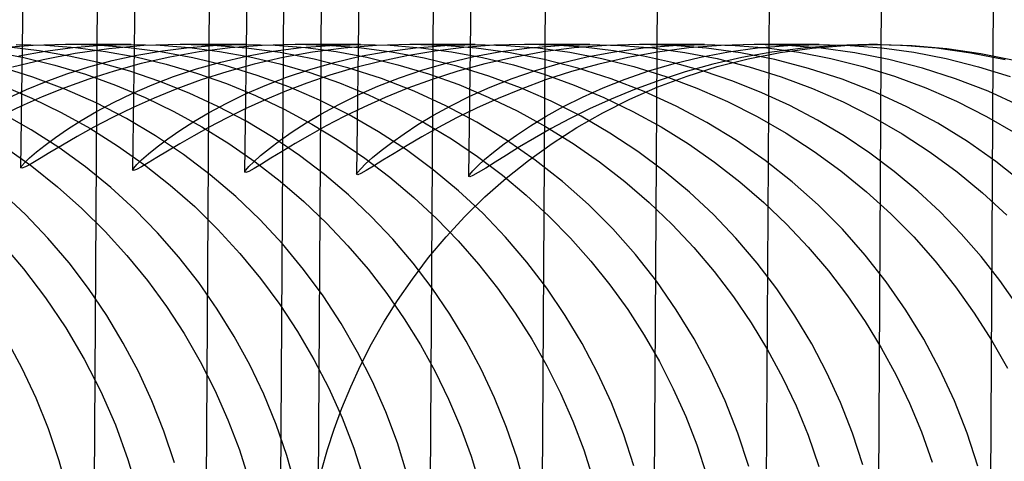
# Model space of a CAD drawing. Header units: millimetres. Extents: x -232 to 232, y -232 to 232.
# Tile 8 of 66: x -183.37 to -180.08, y 0.6 to 2.08. Entities that reach past the tile are written whole.
import ezdxf

# ---------------------------------------------------------------- set-up
doc = ezdxf.new("R2010")
doc.units = ezdxf.units.MM
doc.layers.add('HIDDEN', color=7, linetype='Continuous')
doc.layers.add('THICK', color=7, linetype='Continuous')

msp = doc.modelspace()

# ---------------------------------------------------------------- linework, layer by layer
at = {"layer": 'HIDDEN'}
for p, q in [((-183.1115, 2.2212), (-183.125, 0)), ((-182.7366, 2.2166), (-182.75, 0)), ((-182.3616, 2.2121), (-182.375, 0)), ((-181.9866, 2.2076), (-182, 0)), ((-181.6116, 2.203), (-181.625, 0)), ((-181.2367, 2.1985), (-181.25, 0)), ((-180.8617, 2.1939), (-180.875, 0)), ((-180.4867, 2.1894), (-180.5, 0)), ((-180.1118, 2.1848), (-180.125, 0)), ((-183.3268, 1.9971), (-183.4319, 1.9889)), ((-183.3065, 1.9788), (-183.4069, 1.9908)), ((-183.3828, 2), (-183.2847, 1.9975)), ((-183.3746, 1.9622), (-183.2861, 1.9781)), ((-183.2182, 2), (-183.3268, 1.9971)), ((-183.2053, 1.9615), (-183.3065, 1.9788)), ((-183.2861, 1.9781), (-183.1938, 1.9899)), ((-183.2847, 1.9975), (-183.1849, 1.9899)), ((-183.1138, 1.9974), (-183.2182, 2)), ((-182.9982, 2), (-183.217, 2)), ((-183.1938, 1.9899), (-183.098, 1.9974)), ((-183.0733, 1.9861), (-183.1859, 1.9701)), ((-183.1849, 1.9899), (-183.0837, 1.9768)), ((-183.0073, 1.9893), (-183.1138, 1.9974)), ((-183.098, 1.9974), (-182.9989, 2)), ((-182.956, 1.9964), (-183.0733, 1.9861)), ((-182.8996, 1.9754), (-183.0073, 1.9893)), ((-182.9989, 2), (-182.9016, 1.9976)), ((-182.9792, 1.9646), (-182.8932, 1.9794)), ((-182.8344, 2), (-182.956, 1.9964)), ((-182.9016, 1.9976), (-182.8025, 1.99)), ((-182.8932, 1.9794), (-182.8037, 1.9906)), ((-182.7245, 1.9972), (-182.8344, 2)), ((-182.6144, 2), (-182.8328, 2)), ((-182.8037, 1.9906), (-182.7107, 1.9976)), ((-182.8025, 1.99), (-182.7021, 1.9772)), ((-182.6668, 1.9886), (-182.77, 1.9752)), ((-182.6127, 1.9882), (-182.7245, 1.9972)), ((-182.7107, 1.9976), (-182.6147, 2)), ((-182.5598, 1.997), (-182.6668, 1.9886)), ((-182.6147, 2), (-182.5157, 1.9975)), ((-182.4994, 1.9728), (-182.6127, 1.9882)), ((-182.4494, 2), (-182.5598, 1.997)), ((-182.5226, 1.9774), (-182.4289, 1.9897)), ((-182.5157, 1.9975), (-182.4146, 1.9896)), ((-182.3432, 1.9973), (-182.4494, 2)), ((-182.2305, 2), (-182.4487, 2)), ((-182.4289, 1.9897), (-182.3316, 1.9973)), ((-182.4146, 1.9896), (-182.3121, 1.9762)), ((-182.2859, 1.9882), (-182.3907, 1.9744)), ((-182.2351, 1.9889), (-182.3432, 1.9973)), ((-182.3316, 1.9973), (-182.2311, 2)), ((-182.1773, 1.9969), (-182.2859, 1.9882)), ((-182.1261, 1.9745), (-182.2351, 1.9889)), ((-182.2311, 2), (-182.131, 1.9974)), ((-182.0654, 2), (-182.1773, 1.9969)), ((-182.1412, 1.9771), (-182.0468, 1.9895)), ((-182.131, 1.9974), (-182.029, 1.9895)), ((-181.9816, 1.9782), (-182.075, 1.9625)), ((-181.9551, 1.9971), (-182.0654, 2)), ((-181.8467, 2), (-182.0645, 2)), ((-182.0468, 1.9895), (-181.9486, 1.9973)), ((-182.029, 1.9895), (-181.9258, 1.9759)), ((-181.8847, 1.99), (-181.9816, 1.9782)), ((-181.843, 1.9881), (-181.9551, 1.9971)), ((-181.9486, 1.9973), (-181.8473, 2)), ((-181.7845, 1.9974), (-181.8847, 1.99)), ((-181.8473, 2), (-181.7433, 1.9972)), ((-181.7296, 1.9725), (-181.843, 1.9881)), ((-181.6815, 2), (-181.7845, 1.9974)), ((-181.7601, 1.9766), (-181.6648, 1.9893)), ((-181.7433, 1.9972), (-181.6373, 1.9886)), ((-181.5837, 1.9977), (-181.6815, 2)), ((-181.4628, 2), (-181.6803, 2)), ((-181.6648, 1.9893), (-181.5657, 1.9972)), ((-181.6373, 1.9886), (-181.5301, 1.974)), ((-181.5147, 1.9885), (-181.6185, 1.975)), ((-181.4843, 1.9907), (-181.5837, 1.9977)), ((-181.5657, 1.9972), (-181.4634, 2)), ((-181.4074, 1.997), (-181.5147, 1.9885)), ((-181.3838, 1.9785), (-181.4843, 1.9907)), ((-181.4634, 2), (-181.359, 1.9972)), ((-181.2968, 2), (-181.4074, 1.997)), ((-181.283, 1.9612), (-181.3838, 1.9785)), ((-181.3804, 1.976), (-181.2838, 1.989)), ((-181.359, 1.9972), (-181.2525, 1.9885)), ((-181.1854, 1.997), (-181.2968, 2)), ((-181.079, 2), (-181.2961, 2)), ((-181.2838, 1.989), (-181.1833, 1.9972)), ((-181.2525, 1.9885), (-181.1449, 1.9738)), ((-181.1314, 1.9884), (-181.2357, 1.9748)), ((-181.0723, 1.9878), (-181.1854, 1.997)), ((-181.1833, 1.9972), (-181.0793, 2)), ((-181.0233, 1.997), (-181.1314, 1.9884)), ((-181.0793, 2), (-180.9759, 1.9972)), ((-180.9579, 1.972), (-181.0723, 1.9878)), ((-180.9124, 2), (-181.0233, 1.997)), ((-180.9989, 1.9756), (-180.9015, 1.9888)), ((-180.9759, 1.9972), (-180.8703, 1.9887)), ((-180.8013, 1.997), (-180.9124, 2)), ((-180.6951, 2), (-180.9119, 2)), ((-180.9015, 1.9888), (-180.8001, 1.9971)), ((-180.8703, 1.9887), (-180.7635, 1.9742)), ((-180.7483, 1.9883), (-180.8532, 1.9745)), ((-180.826, 1.9731), (-180.7181, 1.988)), ((-180.6886, 1.9878), (-180.8013, 1.997)), ((-180.8001, 1.9971), (-180.6954, 2)), ((-180.6396, 1.997), (-180.7483, 1.9883)), ((-180.7181, 1.988), (-180.6092, 1.997)), ((-180.6954, 2), (-180.5914, 1.9972)), ((-180.5752, 1.9722), (-180.6886, 1.9878)), ((-180.5281, 2), (-180.6396, 1.997)), ((-180.6092, 1.997), (-180.4995, 2)), ((-180.5914, 1.9972), (-180.4852, 1.9886)), ((-180.4157, 1.997), (-180.5281, 2)), ((-180.5, 2), (-180.5277, 2)), ((-180.4995, 2), (-180.3832, 1.9966)), ((-180.4852, 1.9886), (-180.3778, 1.9739)), ((-180.3016, 1.9875), (-180.4157, 1.997)), ((-180.3832, 1.9966), (-180.2675, 1.9865)), ((-180.1869, 1.9715), (-180.3016, 1.9875)), ((-180.2675, 1.9865), (-180.1539, 1.9701)), ((-183.4605, 1.9757), (-183.357, 1.9564)), ((-183.2933, 1.949), (-183.395, 1.9238)), ((-183.357, 1.9564), (-183.2538, 1.9313)), ((-183.1859, 1.9701), (-183.2933, 1.949)), ((-183.1035, 1.9387), (-183.2053, 1.9615)), ((-183.1397, 1.9253), (-183.0615, 1.9464)), ((-183.0837, 1.9768), (-182.9821, 1.9583)), ((-183.0615, 1.9464), (-182.9792, 1.9646)), ((-182.9821, 1.9583), (-182.8805, 1.9342)), ((-182.8693, 1.9575), (-182.9643, 1.936)), ((-182.7915, 1.9554), (-182.8996, 1.9754)), ((-182.77, 1.9752), (-182.8693, 1.9575)), ((-182.6833, 1.9292), (-182.7915, 1.9554)), ((-182.7021, 1.9772), (-182.6012, 1.9589)), ((-182.6983, 1.9412), (-182.6125, 1.9611)), ((-182.6125, 1.9611), (-182.5226, 1.9774)), ((-182.6012, 1.9589), (-182.5003, 1.9352)), ((-182.491, 1.9562), (-182.5868, 1.9342)), ((-182.3859, 1.9507), (-182.4994, 1.9728)), ((-182.3907, 1.9744), (-182.491, 1.9562)), ((-182.2728, 1.9218), (-182.3859, 1.9507)), ((-182.3184, 1.9402), (-182.2318, 1.9605)), ((-182.3121, 1.9762), (-182.209, 1.9572)), ((-182.2318, 1.9605), (-182.1412, 1.9771)), ((-182.209, 1.9572), (-182.1058, 1.9324)), ((-182.075, 1.9625), (-182.1649, 1.9434)), ((-182.0169, 1.954), (-182.1261, 1.9745)), ((-181.9079, 1.9272), (-182.0169, 1.954)), ((-181.9388, 1.9392), (-181.8515, 1.9598)), ((-181.9258, 1.9759), (-181.8222, 1.9566)), ((-181.8515, 1.9598), (-181.7601, 1.9766)), ((-181.8222, 1.9566), (-181.7186, 1.9315)), ((-181.7183, 1.9571), (-181.8137, 1.9353)), ((-181.6158, 1.9503), (-181.7296, 1.9725)), ((-181.6185, 1.975), (-181.7183, 1.9571)), ((-181.5029, 1.9213), (-181.6158, 1.9503)), ((-181.5609, 1.9376), (-181.4728, 1.9587)), ((-181.5301, 1.974), (-181.4226, 1.9532)), ((-181.4728, 1.9587), (-181.3804, 1.976)), ((-181.336, 1.9566), (-181.4321, 1.9346)), ((-181.4226, 1.9532), (-181.315, 1.9261)), ((-181.2357, 1.9748), (-181.336, 1.9566)), ((-181.1822, 1.9384), (-181.283, 1.9612)), ((-181.1808, 1.9367), (-181.092, 1.9581)), ((-181.1449, 1.9738), (-181.0369, 1.9528)), ((-181.092, 1.9581), (-180.9989, 1.9756)), ((-180.9541, 1.9561), (-181.0509, 1.9338)), ((-181.0369, 1.9528), (-180.9289, 1.9255)), ((-181.0365, 1.9259), (-180.9325, 1.9523)), ((-180.8437, 1.9494), (-180.9579, 1.972)), ((-180.8532, 1.9745), (-180.9541, 1.9561)), ((-180.9325, 1.9523), (-180.826, 1.9731)), ((-180.7301, 1.92), (-180.8437, 1.9494)), ((-180.7635, 1.9742), (-180.6561, 1.9535)), ((-180.6561, 1.9535), (-180.5486, 1.9265)), ((-180.4615, 1.9498), (-180.5752, 1.9722)), ((-180.349, 1.9208), (-180.4615, 1.9498)), ((-180.3778, 1.9739), (-180.2698, 1.953)), ((-180.2698, 1.953), (-180.1617, 1.9257)), ((-180.0721, 1.9486), (-180.1869, 1.9715)), ((-180.1539, 1.9701), (-180.0425, 1.9476)), ((-183.3274, 1.8911), (-183.4365, 1.9251)), ((-183.2538, 1.9313), (-183.1511, 1.9005)), ((-183.2136, 1.9018), (-183.1397, 1.9253)), ((-183.0023, 1.9103), (-183.1035, 1.9387)), ((-182.9643, 1.936), (-183.0547, 1.9113)), ((-182.8805, 1.9342), (-182.7793, 1.9045)), ((-182.8563, 1.8926), (-182.7796, 1.9182)), ((-182.7796, 1.9182), (-182.6983, 1.9412)), ((-182.576, 1.8968), (-182.6833, 1.9292)), ((-182.5868, 1.9342), (-182.6778, 1.909)), ((-182.5003, 1.9352), (-182.3998, 1.9059)), ((-182.4777, 1.8908), (-182.4004, 1.9168)), ((-182.4004, 1.9168), (-182.3184, 1.9402)), ((-182.2508, 1.9214), (-182.3326, 1.8969)), ((-182.1606, 1.886), (-182.2728, 1.9218)), ((-182.1649, 1.9434), (-182.2508, 1.9214)), ((-182.1058, 1.9324), (-182.0029, 1.9017)), ((-182.0994, 1.8889), (-182.0214, 1.9154)), ((-182.0214, 1.9154), (-181.9388, 1.9392)), ((-181.8004, 1.8943), (-181.9079, 1.9272)), ((-181.8137, 1.9353), (-181.9044, 1.9104)), ((-181.7229, 1.8863), (-181.6444, 1.9133)), ((-181.7186, 1.9315), (-181.6157, 1.9007)), ((-181.6444, 1.9133), (-181.5609, 1.9376)), ((-181.4321, 1.9346), (-181.5237, 1.9093)), ((-181.3911, 1.8855), (-181.5029, 1.9213)), ((-181.3441, 1.8845), (-181.2649, 1.912)), ((-181.315, 1.9261), (-181.2087, 1.893)), ((-181.2649, 1.912), (-181.1808, 1.9367)), ((-181.082, 1.9103), (-181.1822, 1.9384)), ((-181.0509, 1.9338), (-181.1431, 1.9082)), ((-181.1373, 1.8943), (-181.0365, 1.9259)), ((-180.9289, 1.9255), (-180.8222, 1.8921)), ((-180.6176, 1.8836), (-180.7301, 1.92)), ((-180.5486, 1.9265), (-180.4422, 1.8935)), ((-180.2383, 1.8853), (-180.349, 1.9208)), ((-180.1617, 1.9257), (-180.055, 1.8924)), ((-183.2199, 1.8507), (-183.3274, 1.8911)), ((-183.2831, 1.8765), (-183.2136, 1.9018)), ((-183.1402, 1.8841), (-183.2208, 1.855)), ((-183.1511, 1.9005), (-183.0501, 1.8642)), ((-183.0547, 1.9113), (-183.1402, 1.8841)), ((-182.9025, 1.8766), (-183.0023, 1.9103)), ((-182.9282, 1.865), (-182.8563, 1.8926)), ((-182.7639, 1.8813), (-182.8449, 1.8517)), ((-182.7793, 1.9045), (-182.6794, 1.8694)), ((-182.6778, 1.909), (-182.7639, 1.8813)), ((-182.4709, 1.8584), (-182.576, 1.8968)), ((-182.5501, 1.8628), (-182.4777, 1.8908)), ((-182.3326, 1.8969), (-182.4101, 1.8705)), ((-182.3998, 1.9059), (-182.3007, 1.8714)), ((-182.1724, 1.8604), (-182.0994, 1.8889)), ((-182.051, 1.8437), (-182.1606, 1.886)), ((-181.9905, 1.8828), (-182.0717, 1.8533)), ((-182.0029, 1.9017), (-181.9017, 1.8656)), ((-181.9044, 1.9104), (-181.9905, 1.8828)), ((-181.6952, 1.8553), (-181.8004, 1.8943)), ((-181.7965, 1.8572), (-181.7229, 1.8863)), ((-181.6108, 1.8812), (-181.6929, 1.851)), ((-181.6157, 1.9007), (-181.5146, 1.8644)), ((-181.5237, 1.9093), (-181.6108, 1.8812)), ((-181.4182, 1.8549), (-181.3441, 1.8845)), ((-181.281, 1.8429), (-181.3911, 1.8855)), ((-181.2308, 1.8797), (-181.3135, 1.8491)), ((-181.2348, 1.8579), (-181.1373, 1.8943)), ((-181.1431, 1.9082), (-181.2308, 1.8797)), ((-181.2087, 1.893), (-181.1043, 1.854)), ((-180.9836, 1.8771), (-181.082, 1.9103)), ((-180.8222, 1.8921), (-180.7174, 1.8528)), ((-180.5078, 1.8407), (-180.6176, 1.8836)), ((-180.4422, 1.8935), (-180.3377, 1.8545)), ((-180.1296, 1.8432), (-180.2383, 1.8853)), ((-183.4321, 1.8634), (-183.3311, 1.8208)), ((-183.4087, 1.8219), (-183.3482, 1.8497)), ((-183.3482, 1.8497), (-183.2831, 1.8765)), ((-183.2208, 1.855), (-183.2961, 1.8246)), ((-183.1153, 1.8043), (-183.2199, 1.8507)), ((-183.0501, 1.8642), (-182.9514, 1.8227)), ((-182.9952, 1.836), (-182.9282, 1.865)), ((-182.8449, 1.8517), (-182.9207, 1.8207)), ((-182.8042, 1.8374), (-182.9025, 1.8766)), ((-182.6794, 1.8694), (-182.5817, 1.8291)), ((-182.6176, 1.8333), (-182.5501, 1.8628)), ((-182.4101, 1.8705), (-182.4833, 1.8426)), ((-182.3681, 1.8141), (-182.4709, 1.8584)), ((-182.3007, 1.8714), (-182.2036, 1.8317)), ((-182.2404, 1.8304), (-182.1724, 1.8604)), ((-182.0717, 1.8533), (-182.1478, 1.8223)), ((-181.9017, 1.8656), (-181.8025, 1.8241)), ((-181.8649, 1.8266), (-181.7965, 1.8572)), ((-181.6929, 1.851), (-181.7701, 1.8194)), ((-181.5924, 1.8105), (-181.6952, 1.8553)), ((-181.5146, 1.8644), (-181.4155, 1.8228)), ((-181.4872, 1.8239), (-181.4182, 1.8549)), ((-181.3135, 1.8491), (-181.3911, 1.8169)), ((-181.3289, 1.8167), (-181.2348, 1.8579)), ((-181.1043, 1.854), (-181.0021, 1.8092)), ((-180.8871, 1.8387), (-180.9836, 1.8771)), ((-180.7174, 1.8528), (-180.6147, 1.8077)), ((-180.3377, 1.8545), (-180.2351, 1.8097)), ((-183.2961, 1.8246), (-183.3662, 1.7936)), ((-183.3311, 1.8208), (-183.2327, 1.7727)), ((-183.0571, 1.8062), (-182.9952, 1.836)), ((-182.9207, 1.8207), (-182.9912, 1.7891)), ((-182.9514, 1.8227), (-182.8552, 1.7761)), ((-182.7077, 1.7928), (-182.8042, 1.8374)), ((-182.68, 1.8029), (-182.6176, 1.8333)), ((-182.5521, 1.8138), (-182.6163, 1.7846)), ((-182.5817, 1.8291), (-182.4863, 1.7839)), ((-182.4833, 1.8426), (-182.5521, 1.8138)), ((-182.2679, 1.7639), (-182.3681, 1.8141)), ((-182.3032, 1.7995), (-182.2404, 1.8304)), ((-182.1478, 1.8223), (-182.2188, 1.7906)), ((-182.2036, 1.8317), (-182.1087, 1.7871)), ((-181.9445, 1.7951), (-182.051, 1.8437)), ((-181.9281, 1.7951), (-181.8649, 1.8266)), ((-181.7701, 1.8194), (-181.842, 1.7869)), ((-181.8025, 1.8241), (-181.7055, 1.7774)), ((-181.5508, 1.7919), (-181.4872, 1.8239)), ((-181.3911, 1.8169), (-181.4635, 1.784)), ((-181.4194, 1.7712), (-181.3289, 1.8167)), ((-181.4155, 1.8228), (-181.3187, 1.776)), ((-181.1741, 1.7939), (-181.281, 1.8429)), ((-180.7927, 1.7953), (-180.8871, 1.8387)), ((-180.4012, 1.7915), (-180.5078, 1.8407)), ((-180.0235, 1.7947), (-180.1296, 1.8432)), ((-183.0142, 1.7522), (-183.1153, 1.8043)), ((-183.1138, 1.776), (-183.0571, 1.8062)), ((-182.7371, 1.7722), (-182.68, 1.8029)), ((-182.6135, 1.7428), (-182.7077, 1.7928)), ((-182.4863, 1.7839), (-182.3933, 1.7337)), ((-182.3607, 1.7682), (-182.3032, 1.7995)), ((-182.2188, 1.7906), (-182.2846, 1.7586)), ((-182.1087, 1.7871), (-182.0162, 1.7377)), ((-181.9858, 1.7633), (-181.9281, 1.7951)), ((-181.8412, 1.7404), (-181.9445, 1.7951)), ((-181.842, 1.7869), (-181.9085, 1.7542)), ((-181.609, 1.7595), (-181.5508, 1.7919)), ((-181.4922, 1.7598), (-181.5924, 1.8105)), ((-181.4635, 1.784), (-181.5305, 1.7508)), ((-181.0708, 1.739), (-181.1741, 1.7939)), ((-181.0021, 1.8092), (-180.9023, 1.7589)), ((-180.7007, 1.7468), (-180.7927, 1.7953)), ((-180.6147, 1.8077), (-180.5145, 1.7568)), ((-180.2981, 1.7363), (-180.4012, 1.7915)), ((-180.2351, 1.8097), (-180.1348, 1.7592)), ((-183.3326, 1.7142), (-183.4292, 1.769)), ((-183.2327, 1.7727), (-183.1368, 1.7194)), ((-183.1651, 1.746), (-183.1138, 1.776)), ((-182.9167, 1.6945), (-183.0142, 1.7522)), ((-182.8552, 1.7761), (-182.7617, 1.7246)), ((-182.7888, 1.7417), (-182.7371, 1.7722)), ((-182.4128, 1.7372), (-182.3607, 1.7682)), ((-182.2846, 1.7586), (-182.3451, 1.7271)), ((-182.1704, 1.708), (-182.2679, 1.7639)), ((-182.0381, 1.7319), (-181.9858, 1.7633)), ((-181.9085, 1.7542), (-181.9695, 1.7221)), ((-181.7055, 1.7774), (-181.6109, 1.7255)), ((-181.6616, 1.7275), (-181.609, 1.7595)), ((-181.5305, 1.7508), (-181.5919, 1.7182)), ((-181.5064, 1.7216), (-181.4194, 1.7712)), ((-181.3952, 1.7035), (-181.4922, 1.7598)), ((-181.3187, 1.776), (-181.2244, 1.724)), ((-180.9023, 1.7589), (-180.8053, 1.703)), ((-180.5145, 1.7568), (-180.417, 1.7004)), ((-180.1348, 1.7592), (-180.0372, 1.7031)), ((-183.2398, 1.6545), (-183.3326, 1.7142)), ((-183.2516, 1.6889), (-183.2111, 1.7168)), ((-183.2111, 1.7168), (-183.1651, 1.746)), ((-183.1368, 1.7194), (-183.0439, 1.6609)), ((-182.8351, 1.712), (-182.7888, 1.7417)), ((-182.7617, 1.7246), (-182.6711, 1.6684)), ((-182.5224, 1.688), (-182.6135, 1.7428)), ((-182.4593, 1.7071), (-182.4128, 1.7372)), ((-182.3451, 1.7271), (-182.4, 1.6967)), ((-182.3933, 1.7337), (-182.303, 1.6788)), ((-182.0847, 1.7013), (-182.0381, 1.7319)), ((-181.9695, 1.7221), (-182.0248, 1.6911)), ((-182.0162, 1.7377), (-181.9263, 1.6835)), ((-181.7414, 1.6795), (-181.8412, 1.7404)), ((-181.7086, 1.6964), (-181.6616, 1.7275)), ((-181.5919, 1.7182), (-181.6477, 1.6867)), ((-181.6109, 1.7255), (-181.519, 1.6685)), ((-181.5893, 1.6684), (-181.5064, 1.7216)), ((-181.2244, 1.724), (-181.1329, 1.6671)), ((-180.9713, 1.6781), (-181.0708, 1.739)), ((-180.6114, 1.6936), (-180.7007, 1.7468)), ((-180.1988, 1.6751), (-180.2981, 1.7363)), ((-183.2865, 1.6632), (-183.2516, 1.6889)), ((-182.8231, 1.6316), (-182.9167, 1.6945)), ((-182.911, 1.6575), (-182.8759, 1.6837)), ((-182.8759, 1.6837), (-182.8351, 1.712)), ((-182.4348, 1.6285), (-182.5224, 1.688)), ((-182.5004, 1.6783), (-182.4593, 1.7071)), ((-182.4, 1.6967), (-182.4493, 1.6681)), ((-182.0766, 1.6467), (-182.1704, 1.708)), ((-182.1257, 1.6721), (-182.0847, 1.7013)), ((-182.0248, 1.6911), (-182.0744, 1.662)), ((-181.9263, 1.6835), (-181.8392, 1.6247)), ((-181.7499, 1.6668), (-181.7086, 1.6964)), ((-181.6477, 1.6867), (-181.6978, 1.657)), ((-181.3021, 1.6421), (-181.3952, 1.7035)), ((-180.8053, 1.703), (-180.7117, 1.6421)), ((-180.5256, 1.636), (-180.6114, 1.6936)), ((-180.417, 1.7004), (-180.3232, 1.6391)), ((-183.4203, 1.6558), (-183.3307, 1.5919)), ((-183.3154, 1.6401), (-183.2865, 1.6632)), ((-183.151, 1.59), (-183.2398, 1.6545)), ((-183.0439, 1.6609), (-182.954, 1.5974)), ((-182.9401, 1.634), (-182.911, 1.6575)), ((-182.6711, 1.6684), (-182.5836, 1.6075)), ((-182.5649, 1.6278), (-182.5356, 1.6517)), ((-182.5356, 1.6517), (-182.5004, 1.6783)), ((-182.4493, 1.6681), (-182.4926, 1.642)), ((-182.303, 1.6788), (-182.2156, 1.6193)), ((-182.161, 1.6452), (-182.1257, 1.6721)), ((-182.0744, 1.662), (-182.1181, 1.6354)), ((-181.7854, 1.6394), (-181.7499, 1.6668)), ((-181.6978, 1.657), (-181.7418, 1.6298)), ((-181.6455, 1.6128), (-181.7414, 1.6795)), ((-181.6682, 1.6117), (-181.5893, 1.6684)), ((-181.519, 1.6685), (-181.4303, 1.6068)), ((-181.1329, 1.6671), (-181.0448, 1.6058)), ((-180.876, 1.6116), (-180.9713, 1.6781)), ((-180.1034, 1.6081), (-180.1988, 1.6751)), ((-183.3547, 1.6045), (-183.3382, 1.6203)), ((-183.3382, 1.6203), (-183.3154, 1.6401)), ((-182.9631, 1.6139), (-182.9401, 1.634)), ((-182.7334, 1.5635), (-182.8231, 1.6316)), ((-182.588, 1.6073), (-182.5649, 1.6278)), ((-182.3508, 1.5646), (-182.4348, 1.6285)), ((-182.2156, 1.6193), (-182.1317, 1.5556)), ((-182.2132, 1.6004), (-182.1902, 1.621)), ((-182.1902, 1.621), (-182.161, 1.6452)), ((-182.1181, 1.6354), (-182.1556, 1.6121)), ((-181.9871, 1.5806), (-182.0766, 1.6467)), ((-181.8392, 1.6247), (-181.7556, 1.5619)), ((-181.8148, 1.6148), (-181.7854, 1.6394)), ((-181.7418, 1.6298), (-181.7798, 1.6059)), ((-181.2133, 1.5759), (-181.3021, 1.6421)), ((-180.7117, 1.6421), (-180.6221, 1.5767)), ((-180.4434, 1.5743), (-180.5256, 1.636)), ((-180.3232, 1.6391), (-180.2334, 1.5731)), ((-183.3681, 1.5865), (-183.3647, 1.5931)), ((-183.3647, 1.5931), (-183.3547, 1.6045)), ((-183.3307, 1.5919), (-183.2447, 1.5232)), ((-183.0663, 1.5209), (-183.151, 1.59)), ((-182.9932, 1.5795), (-182.9898, 1.5862)), ((-182.9898, 1.5862), (-182.9797, 1.5978)), ((-182.9797, 1.5978), (-182.9631, 1.6139)), ((-182.954, 1.5974), (-182.8678, 1.5293)), ((-182.6148, 1.5792), (-182.6047, 1.591)), ((-182.6047, 1.591), (-182.588, 1.6073)), ((-182.5836, 1.6075), (-182.4998, 1.5426)), ((-182.2399, 1.5721), (-182.2298, 1.5839)), ((-182.2298, 1.5839), (-182.2132, 1.6004)), ((-182.1868, 1.5926), (-182.2114, 1.5777)), ((-182.1556, 1.6121), (-182.1868, 1.5926)), ((-181.8548, 1.577), (-181.838, 1.5938)), ((-181.838, 1.5938), (-181.8148, 1.6148)), ((-181.8112, 1.586), (-181.8361, 1.5708)), ((-181.7798, 1.6059), (-181.8112, 1.586)), ((-181.7431, 1.5519), (-181.6682, 1.6117)), ((-181.554, 1.5408), (-181.6455, 1.6128)), ((-181.4303, 1.6068), (-181.3454, 1.5409)), ((-181.0448, 1.6058), (-180.9606, 1.5403)), ((-180.7848, 1.5396), (-180.876, 1.6116)), ((-180.0125, 1.5358), (-180.1034, 1.6081)), ((-182.6481, 1.4905), (-182.7334, 1.5635)), ((-182.6182, 1.5724), (-182.6148, 1.5792)), ((-182.2706, 1.4963), (-182.3508, 1.5646)), ((-182.2433, 1.5652), (-182.2399, 1.5721)), ((-182.2397, 1.5638), (-182.2433, 1.5652)), ((-182.2291, 1.568), (-182.2397, 1.5638)), ((-182.2114, 1.5777), (-182.2291, 1.568)), ((-182.1317, 1.5556), (-182.0516, 1.488)), ((-181.9018, 1.5098), (-181.9871, 1.5806)), ((-181.8683, 1.558), (-181.8649, 1.5649)), ((-181.8647, 1.5565), (-181.8683, 1.558)), ((-181.8649, 1.5649), (-181.8548, 1.577)), ((-181.854, 1.5608), (-181.8647, 1.5565)), ((-181.8361, 1.5708), (-181.854, 1.5608)), ((-181.814, 1.4892), (-181.7431, 1.5519)), ((-181.7556, 1.5619), (-181.6757, 1.4952)), ((-181.1288, 1.5052), (-181.2133, 1.5759)), ((-180.6221, 1.5767), (-180.5366, 1.5068)), ((-180.3649, 1.5087), (-180.4434, 1.5743)), ((-180.2334, 1.5731), (-180.1478, 1.5028)), ((-183.2447, 1.5232), (-183.1629, 1.4505)), ((-182.9859, 1.4473), (-183.0663, 1.5209)), ((-182.8678, 1.5293), (-182.7856, 1.4569)), ((-182.4998, 1.5426), (-182.4199, 1.4738)), ((-181.4675, 1.4638), (-181.554, 1.5408)), ((-181.3454, 1.5409), (-181.2644, 1.471)), ((-180.9606, 1.5403), (-180.8802, 1.471)), ((-180.6984, 1.4626), (-180.7848, 1.5396)), ((-183.3521, 1.43), (-183.4319, 1.5048)), ((-182.5676, 1.4132), (-182.6481, 1.4905)), ((-182.1942, 1.4238), (-182.2706, 1.4963)), ((-182.0516, 1.488), (-181.9755, 1.4169)), ((-181.821, 1.4345), (-181.9018, 1.5098)), ((-181.8808, 1.4238), (-181.814, 1.4892)), ((-181.6757, 1.4952), (-181.5996, 1.425)), ((-181.0488, 1.4301), (-181.1288, 1.5052)), ((-180.5366, 1.5068), (-180.4554, 1.4329)), ((-180.2903, 1.4392), (-180.3649, 1.5087)), ((-180.1478, 1.5028), (-180.0663, 1.4282)), ((-183.1629, 1.4505), (-183.0853, 1.3737)), ((-182.7856, 1.4569), (-182.7077, 1.3805)), ((-182.4199, 1.4738), (-182.3442, 1.4015)), ((-181.386, 1.3821), (-181.4675, 1.4638)), ((-181.2644, 1.471), (-181.1875, 1.3973)), ((-180.8802, 1.471), (-180.8039, 1.3979)), ((-180.6171, 1.3808), (-180.6984, 1.4626)), ((-183.2768, 1.351), (-183.3521, 1.43)), ((-182.9099, 1.3696), (-182.9859, 1.4473)), ((-182.1218, 1.3473), (-182.1942, 1.4238)), ((-181.9436, 1.356), (-181.8808, 1.4238)), ((-181.7448, 1.3549), (-181.821, 1.4345)), ((-181.5996, 1.425), (-181.5275, 1.3513)), ((-180.9734, 1.3509), (-181.0488, 1.4301)), ((-180.4554, 1.4329), (-180.3785, 1.3551)), ((-180.2195, 1.3661), (-180.2903, 1.4392)), ((-182.4919, 1.3318), (-182.5676, 1.4132)), ((-182.3442, 1.4015), (-182.2726, 1.3259)), ((-181.9755, 1.4169), (-181.9034, 1.3423)), ((-181.1875, 1.3973), (-181.1147, 1.3199)), ((-180.8039, 1.3979), (-180.7318, 1.3213)), ((-183.0853, 1.3737), (-183.0123, 1.2933)), ((-182.8384, 1.2879), (-182.9099, 1.3696)), ((-182.7077, 1.3805), (-182.6341, 1.3003)), ((-182.0024, 1.286), (-181.9436, 1.356)), ((-181.6732, 1.2712), (-181.7448, 1.3549)), ((-181.3097, 1.296), (-181.386, 1.3821)), ((-180.5409, 1.2947), (-180.6171, 1.3808)), ((-180.3785, 1.3551), (-180.3062, 1.2736)), ((-180.1528, 1.2896), (-180.2195, 1.3661)), ((-183.4379, 1.34), (-183.3585, 1.2479)), ((-183.2063, 1.2683), (-183.2768, 1.351)), ((-182.4213, 1.2465), (-182.4919, 1.3318)), ((-182.2726, 1.3259), (-182.2053, 1.2471)), ((-182.0538, 1.2671), (-182.1218, 1.3473)), ((-181.9034, 1.3423), (-181.8354, 1.2645)), ((-181.5275, 1.3513), (-181.4595, 1.2744)), ((-181.1147, 1.3199), (-181.0462, 1.2391)), ((-180.9028, 1.2678), (-180.9734, 1.3509)), ((-180.7318, 1.3213), (-180.6639, 1.2414)), ((-183.0123, 1.2933), (-182.9438, 1.2094)), ((-182.7717, 1.2025), (-182.8384, 1.2879)), ((-182.6341, 1.3003), (-182.5651, 1.2165)), ((-182.0569, 1.2143), (-182.0024, 1.286)), ((-181.2388, 1.2057), (-181.3097, 1.296)), ((-180.4701, 1.2044), (-180.5409, 1.2947)), ((-180.0902, 1.2097), (-180.1528, 1.2896)), ((-183.1407, 1.1821), (-183.2063, 1.2683)), ((-181.9901, 1.1833), (-182.0538, 1.2671)), ((-181.8354, 1.2645), (-181.7716, 1.1836)), ((-181.6066, 1.1837), (-181.6732, 1.2712)), ((-181.4595, 1.2744), (-181.3956, 1.1945)), ((-180.8369, 1.181), (-180.9028, 1.2678)), ((-180.3062, 1.2736), (-180.2386, 1.1886)), ((-183.3585, 1.2479), (-183.2848, 1.1514)), ((-182.3557, 1.1575), (-182.4213, 1.2465)), ((-182.2053, 1.2471), (-182.1424, 1.1654)), ((-181.0462, 1.2391), (-180.9821, 1.155)), ((-180.6639, 1.2414), (-180.6004, 1.1584)), ((-182.9438, 1.2094), (-182.8801, 1.1222)), ((-182.7099, 1.1136), (-182.7717, 1.2025)), ((-182.5651, 1.2165), (-182.5008, 1.1293)), ((-182.1068, 1.142), (-182.0569, 1.2143)), ((-181.3956, 1.1945), (-181.3359, 1.1116)), ((-181.1732, 1.1115), (-181.2388, 1.2057)), ((-180.4047, 1.1102), (-180.4701, 1.2044)), ((-180.2386, 1.1886), (-180.1757, 1.1004)), ((-180.0318, 1.1268), (-180.0902, 1.2097)), ((-183.0801, 1.0925), (-183.1407, 1.1821)), ((-182.2953, 1.0652), (-182.3557, 1.1575)), ((-182.1424, 1.1654), (-182.0838, 1.0809)), ((-181.931, 1.0962), (-181.9901, 1.1833)), ((-181.7716, 1.1836), (-181.7122, 1.0998)), ((-181.5448, 1.0926), (-181.6066, 1.1837)), ((-180.9821, 1.155), (-180.9226, 1.0677)), ((-180.776, 1.0906), (-180.8369, 1.181)), ((-180.6004, 1.1584), (-180.5414, 1.0724)), ((-183.2848, 1.1514), (-183.2171, 1.0508)), ((-182.8801, 1.1222), (-182.8211, 1.0318)), ((-182.5008, 1.1293), (-182.4412, 1.0388)), ((-182.1521, 1.0694), (-182.1068, 1.142)), ((-183.0245, 0.9998), (-183.0801, 1.0925)), ((-182.653, 1.0215), (-182.7099, 1.1136)), ((-181.8765, 1.0059), (-181.931, 1.0962)), ((-181.7122, 1.0998), (-181.6571, 1.0132)), ((-181.4881, 0.9979), (-181.5448, 1.0926)), ((-181.3359, 1.1116), (-181.2805, 1.0259)), ((-181.1131, 1.0134), (-181.1732, 1.1115)), ((-180.72, 0.997), (-180.776, 1.0906)), ((-180.3449, 1.0123), (-180.4047, 1.1102)), ((-180.1757, 1.1004), (-180.1177, 1.0092)), ((-182.2402, 0.9696), (-182.2953, 1.0652)), ((-182.1932, 0.9968), (-182.1521, 1.0694)), ((-182.0838, 1.0809), (-182.0297, 0.9936)), ((-180.9226, 1.0677), (-180.8677, 0.9775)), ((-180.5414, 1.0724), (-180.4869, 0.9836)), ((-183.2171, 1.0508), (-183.1554, 0.946)), ((-182.8211, 1.0318), (-182.767, 0.9384)), ((-182.4412, 1.0388), (-182.3864, 0.9451)), ((-181.2805, 1.0259), (-181.2296, 0.9376)), ((-183.3628, 0.9143), (-183.4144, 1.0105)), ((-182.974, 0.9043), (-183.0245, 0.9998)), ((-182.6012, 0.9262), (-182.653, 1.0215)), ((-182.2301, 0.9245), (-182.1932, 0.9968)), ((-182.0297, 0.9936), (-181.9802, 0.9039)), ((-181.8267, 0.9125), (-181.8765, 1.0059)), ((-181.6571, 1.0132), (-181.6065, 0.9239)), ((-181.4367, 0.9), (-181.4881, 0.9979)), ((-181.0587, 0.9116), (-181.1131, 1.0134)), ((-180.6693, 0.9003), (-180.72, 0.997)), ((-180.2908, 0.911), (-180.3449, 1.0123)), ((-180.1177, 1.0092), (-180.0648, 0.9151)), ((-182.1904, 0.871), (-182.2402, 0.9696)), ((-180.8677, 0.9775), (-180.8175, 0.8846)), ((-180.4869, 0.9836), (-180.4372, 0.8922)), ((-183.1554, 0.946), (-183.1, 0.8374)), ((-182.767, 0.9384), (-182.7179, 0.842)), ((-182.5545, 0.8281), (-182.6012, 0.9262)), ((-182.3864, 0.9451), (-182.3368, 0.8485)), ((-182.2631, 0.8526), (-182.2301, 0.9245)), ((-181.6065, 0.9239), (-181.5605, 0.8322)), ((-181.2296, 0.9376), (-181.1832, 0.8468)), ((-183.3165, 0.8153), (-183.3628, 0.9143)), ((-182.9288, 0.8061), (-182.974, 0.9043)), ((-181.9802, 0.9039), (-181.9353, 0.8117)), ((-181.7818, 0.8163), (-181.8267, 0.9125)), ((-181.3906, 0.799), (-181.4367, 0.9)), ((-181.01, 0.8064), (-181.0587, 0.9116)), ((-180.6238, 0.8007), (-180.6693, 0.9003)), ((-180.4372, 0.8922), (-180.3922, 0.7984)), ((-180.2424, 0.8062), (-180.2908, 0.911)), ((-182.1459, 0.7695), (-182.1904, 0.871)), ((-180.8175, 0.8846), (-180.7723, 0.789)), ((-183.1, 0.8374), (-183.0511, 0.7252)), ((-182.7179, 0.842), (-182.6741, 0.743)), ((-182.5131, 0.7272), (-182.5545, 0.8281)), ((-182.3368, 0.8485), (-182.2923, 0.749)), ((-182.2924, 0.7815), (-182.2631, 0.8526)), ((-181.5605, 0.8322), (-181.5193, 0.7381)), ((-181.1832, 0.8468), (-181.1414, 0.7537)), ((-183.2753, 0.7128), (-183.3165, 0.8153)), ((-182.8886, 0.7048), (-182.9288, 0.8061)), ((-181.9353, 0.8117), (-181.8952, 0.7174)), ((-181.7419, 0.7173), (-181.7818, 0.8163)), ((-181.35, 0.6951), (-181.3906, 0.799)), ((-180.9672, 0.6978), (-181.01, 0.8064)), ((-180.5836, 0.6983), (-180.6238, 0.8007)), ((-180.3922, 0.7984), (-180.3522, 0.7021)), ((-180.1998, 0.6981), (-180.2424, 0.8062)), ((-182.3182, 0.7115), (-182.2924, 0.7815)), ((-182.107, 0.6651), (-182.1459, 0.7695)), ((-180.7723, 0.789), (-180.7322, 0.691)), ((-182.6741, 0.743), (-182.6356, 0.6415)), ((-182.4768, 0.6227), (-182.5131, 0.7272)), ((-182.2923, 0.749), (-182.2533, 0.647)), ((-181.5193, 0.7381), (-181.4829, 0.6419)), ((-181.1414, 0.7537), (-181.1045, 0.6585)), ((-183.2388, 0.6052), (-183.2753, 0.7128)), ((-183.0511, 0.7252), (-183.0091, 0.6097)), ((-182.853, 0.5985), (-182.8886, 0.7048)), ((-182.3407, 0.6429), (-182.3182, 0.7115)), ((-181.8952, 0.7174), (-181.8601, 0.6211)), ((-181.7064, 0.6138), (-181.7419, 0.7173)), ((-181.3149, 0.5883), (-181.35, 0.6951)), ((-180.9306, 0.5863), (-180.9672, 0.6978)), ((-180.5486, 0.5921), (-180.5836, 0.6983)), ((-180.3522, 0.7021), (-180.3161, 0.6004)), ((-180.1633, 0.5869), (-180.1998, 0.6981)), ((-182.0737, 0.5582), (-182.107, 0.6651)), ((-180.7322, 0.691), (-180.6958, 0.5862)), ((-182.6356, 0.6415), (-182.6027, 0.5377)), ((-182.3601, 0.5756), (-182.3407, 0.6429)), ((-182.2533, 0.647), (-182.2198, 0.5426)), ((-181.4829, 0.6419), (-181.4511, 0.5424)), ((-181.1045, 0.6585), (-181.0716, 0.5585)), ((-183.2076, 0.4927), (-183.2388, 0.6052)), ((-183.0091, 0.6097), (-182.9742, 0.4911)), ((-182.4448, 0.5114), (-182.4768, 0.6227)), ((-181.8601, 0.6211), (-181.8297, 0.5222)), ((-181.6753, 0.5034), (-181.7064, 0.6138))]:
    msp.add_line(p, q, dxfattribs=at)
for radius, start, end in [(182.25, 90.492095, 179.507906), (181.875, 90.490834, 179.509167)]:
    msp.add_arc((0, 0), radius, start, end, dxfattribs=at)
at = {"layer": 'THICK'}
for p, q in [((-182.5, 0), (-182.4866, 2.2136)), ((-183.3662, 1.7936), (-183.4347, 1.7607)), ((-182.9912, 1.7891), (-183.0602, 1.7555)), ((-182.6163, 1.7846), (-182.679, 1.7537)), ((-183.0602, 1.7555), (-183.1228, 1.7228)), ((-182.679, 1.7537), (-182.7366, 1.7235)), ((-183.1228, 1.7228), (-183.1788, 1.6917)), ((-182.7366, 1.7235), (-182.7889, 1.6945)), ((-183.1788, 1.6917), (-183.228, 1.6631)), ((-182.7889, 1.6945), (-182.8356, 1.6674)), ((-183.228, 1.6631), (-183.2702, 1.6378)), ((-182.8356, 1.6674), (-182.8767, 1.6428)), ((-183.3052, 1.6168), (-183.3325, 1.6007)), ((-183.2702, 1.6378), (-183.3052, 1.6168)), ((-182.9118, 1.6213), (-182.9409, 1.6037)), ((-182.8767, 1.6428), (-182.9118, 1.6213)), ((-182.5305, 1.6187), (-182.5618, 1.5994)), ((-182.4926, 1.642), (-182.5305, 1.6187)), ((-183.3642, 1.5852), (-183.3681, 1.5865)), ((-183.3522, 1.59), (-183.3642, 1.5852)), ((-183.3325, 1.6007), (-183.3522, 1.59)), ((-182.9637, 1.5903), (-182.98, 1.5817)), ((-182.9409, 1.6037), (-182.9637, 1.5903)), ((-182.5863, 1.5848), (-182.604, 1.5751)), ((-182.5618, 1.5994), (-182.5863, 1.5848)), ((-182.9899, 1.578), (-182.9932, 1.5795)), ((-182.98, 1.5817), (-182.9899, 1.578)), ((-182.6147, 1.571), (-182.6182, 1.5724)), ((-182.604, 1.5751), (-182.6147, 1.571))]:
    msp.add_line(p, q, dxfattribs=at)
for radius, start, end in [(190, 90.602275, 179.397727), (188.625, 90.509226, 179.490775), (188.25, 90.508424, 179.491577), (187.875, 90.507565, 179.492437), (187.5, 90.506762, 179.493239), (187.125, 90.505903, 179.494098), (186.75, 90.504986, 179.495015), (186.375, 90.50407, 179.495932), (186, 90.503096, 179.496848), (185.625, 90.502121, 179.497822), (185.25, 90.501147, 179.498854), (184.875, 90.500116, 179.499885), (184.5, 90.499085, 179.500916), (184.125, 90.497996, 179.502005), (183.75, 90.49685, 179.503151), (183.375, 90.495704, 179.504297), (183, 90.494558, 179.505443), (182.625, 90.493298, 179.506703)]:
    msp.add_arc((0, 0), radius, start, end, dxfattribs=at)

doc.saveas('drawing.dxf')
